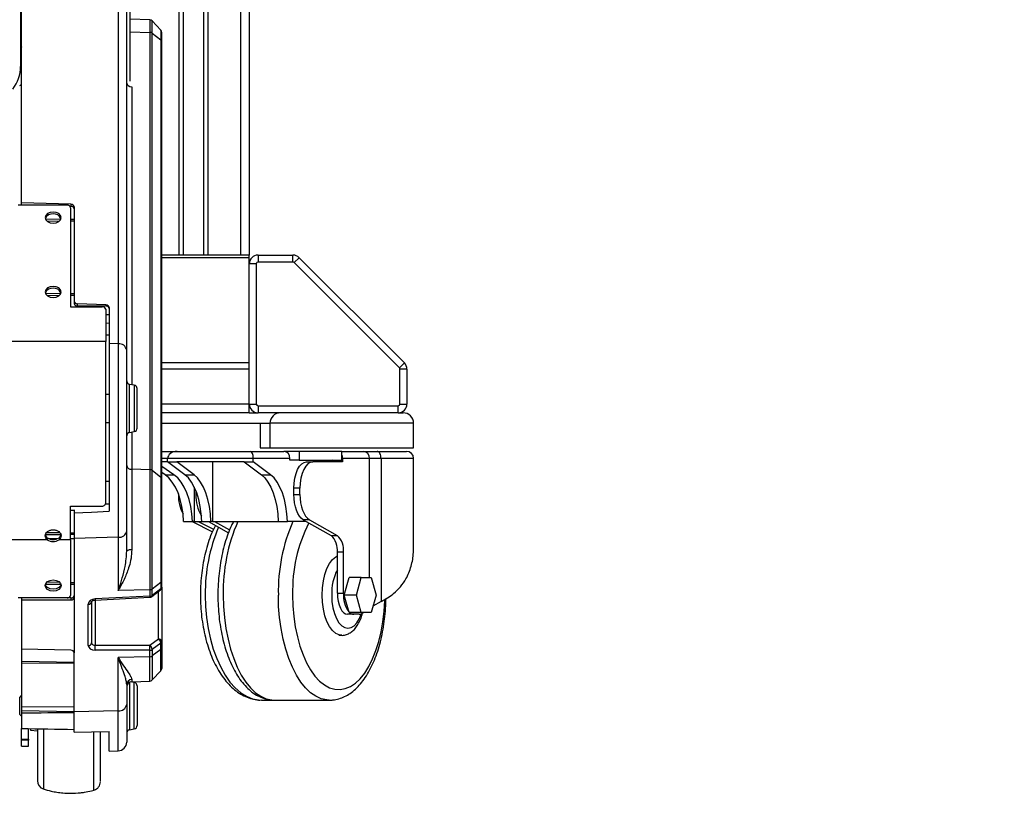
# Model space of a CAD drawing. Header units: millimetres. Extents: x 0 to 420, y 0 to 297.
# Tile 26 of 31: x 317 to 356, y 138 to 169. Entities that reach past the tile are written whole.
import ezdxf

# ---------------------------------------------------------------- set-up
doc = ezdxf.new("R2010")
doc.units = ezdxf.units.MM
doc.layers.add('QUOTE', color=174, linetype='Continuous')
doc.styles.add('SLDTEXTSTYLE3', font='TXT', dxfattribs={"width": 0.75})
doc.dimstyles.new('SLDDIMSTYLE0', dxfattribs={"dimtxt": 3, "dimasz": 3, "dimexe": 0, "dimexo": 0.0625, "dimgap": 0.75, "dimtad": 1, "dimlfac": 7.187671, "dimrnd": 1e-09, "dimzin": 12, "dimdsep": 46, "dimtxsty": 'SLDTEXTSTYLE3', "dimsah": 1, "dimcen": 0.09, "dimadec": 0, "dimazin": 3, "dimtfac": 1, "dimtdec": 3, "dimtofl": 0, "dimtmove": 0, "dimatfit": 3, "dimfxl": 0, "dimfrac": 2, "dimtolj": 1, "dimtzin": 12, "dimarcsym": 0})

# ---------------------------------------------------------------- blocks, each defined once
blk = doc.blocks.new('_D')
at = {"layer": 'QUOTE'}
for p, q in [((295.83, 192.686), (316.977, 192.686)), ((316.977, 192.686), (355.703, 192.686))]:
    blk.add_line(p, q, dxfattribs=at)
for points in [[(295.83, 192.686), (298.83, 192.186), (298.83, 193.186)], [(316.977, 192.686), (313.977, 193.186), (313.977, 192.186)]]:
    blk.add_solid(points, dxfattribs=at)
at = {"layer": 'QUOTE', "insert": (349.053, 196.553), "char_height": 3, "attachment_point": 1, "style": 'SLDTEXTSTYLE3'}
blk.add_mtext('152', dxfattribs=at)

msp = doc.modelspace()

# ---------------------------------------------------------------- linework, layer by layer
at = {"color": 7, "linetype": 'Continuous', "lineweight": 25}
for p, q in [((316.8213, 282.4513), (316.8213, 167.3493)), ((316.7975, 281.7461), (316.7975, 166.6441)), ((323.0781, 264.1957), (323.0781, 159.1547)), ((323.2519, 264.1957), (323.2519, 159.1547)), ((324.0589, 264.1957), (324.0589, 159.1547)), ((324.2328, 264.1957), (324.2328, 159.1547)), ((325.5337, 264.1957), (325.5337, 159.1547)), ((325.8815, 264.1957), (325.8815, 159.1547)), ((316.8382, 161.2353), (316.8382, 170.286)), ((320.6764, 170.1439), (320.6764, 155.6314)), ((321.1512, 166.0552), (321.1512, 170.2611)), ((321.012, 155.3856), (321.012, 169.894)), ((321.9286, 168.4994), (321.1512, 168.5265)), ((321.9286, 168.4994), (321.9286, 167.9978)), ((322.3659, 168.0901), (322.0255, 168.4552)), ((322.0255, 167.9652), (322.0255, 168.4552)), ((321.1512, 168.0178), (321.9286, 167.9978)), ((321.9286, 167.9978), (321.9286, 150.6336)), ((322.0255, 150.601), (322.0255, 167.9652)), ((322.0255, 167.9652), (322.3659, 167.6961)), ((322.3659, 168.0901), (322.3659, 167.6961)), ((322.4033, 167.6261), (322.4033, 167.9952)), ((322.3659, 167.6961), (322.3659, 150.3318)), ((322.4033, 150.2619), (322.4033, 167.6261)), ((321.2134, 165.8377), (321.2134, 154.0083)), ((318.6469, 161.1369), (316.6991, 161.1369)), ((318.7872, 161.1751), (316.8382, 161.2353)), ((316.8382, 161.1369), (316.8382, 161.2353)), ((318.7872, 161.1751), (318.7872, 161.0877)), ((318.7872, 161.0877), (318.7674, 161.0877)), ((318.786, 161.0385), (318.786, 157.1034)), ((318.9251, 161.0734), (318.9251, 157.3195)), ((318.3873, 160.575), (317.792, 160.5781)), ((317.8511, 160.5023), (318.3393, 160.5108)), ((318.9251, 160.5723), (318.786, 160.573)), ((318.786, 160.5186), (318.9251, 160.521)), ((325.8815, 159.1547), (322.4033, 159.1547)), ((325.8815, 159.0528), (322.4033, 159.0528)), ((325.8815, 159.0528), (325.8815, 159.1547)), ((325.8815, 158.8069), (325.8815, 159.0528)), ((326.1597, 158.8069), (325.8815, 158.8069)), ((325.8815, 153.2418), (325.8815, 158.8069)), ((326.1597, 158.8069), (326.1597, 153.2418)), ((326.2293, 159.1547), (326.2293, 158.8764)), ((326.2293, 159.1547), (327.6156, 159.1547)), ((327.6156, 158.8764), (326.2293, 158.8764)), ((327.6156, 158.8764), (327.6156, 159.1547)), ((327.8616, 159.0528), (327.6648, 158.8561)), ((331.8436, 154.6773), (327.6648, 158.8561)), ((327.8616, 159.0528), (332.0403, 154.8741)), ((318.3873, 157.6237), (317.792, 157.6267)), ((318.9251, 157.621), (318.786, 157.6217)), ((317.8511, 157.5509), (318.3393, 157.5594)), ((318.786, 157.5672), (318.9251, 157.5697)), ((318.9251, 157.3195), (318.9251, 157.2364)), ((320.1797, 157.1764), (319.0618, 157.2178)), ((319.0618, 157.1389), (319.0618, 157.2178)), ((318.786, 157.1034), (320.0381, 157.1034)), ((320.1797, 157.132), (319.0618, 157.1389)), ((320.1773, 157.005), (320.1773, 155.7261)), ((320.1797, 157.1764), (320.1797, 157.132)), ((320.3164, 157.0747), (320.3164, 155.6402)), ((320.1773, 156.7956), (320.3164, 156.7931)), ((320.3164, 156.4398), (320.1773, 156.4466)), ((320.1773, 155.7261), (292.6301, 155.7261)), ((320.3164, 155.9783), (320.1773, 155.9801)), ((320.1773, 149.3072), (320.1773, 155.7261)), ((320.3164, 155.6402), (320.3164, 148.9838)), ((320.6764, 155.6314), (320.3164, 155.6402)), ((320.6764, 155.6314), (320.6764, 147.9507)), ((321.012, 148.1965), (321.012, 155.3856)), ((325.8815, 154.8741), (322.4033, 154.8741)), ((331.8436, 154.6773), (332.0403, 154.8741)), ((325.8815, 154.6281), (322.4033, 154.6281)), ((331.8639, 153.2418), (331.8639, 154.6281)), ((332.1422, 154.6281), (331.8639, 154.6281)), ((332.1422, 154.6281), (332.1422, 153.2418)), ((321.3144, 153.9905), (321.127, 154.0236)), ((321.127, 152.3956), (321.127, 154.0236)), ((321.3144, 153.9905), (321.3144, 152.1494)), ((321.4294, 152.5159), (321.4294, 153.8535)), ((320.3164, 153.6264), (320.1773, 153.6264)), ((325.8815, 153.2418), (322.4033, 153.2418)), ((325.8815, 152.894), (325.8815, 153.2418)), ((325.8815, 153.2418), (326.1597, 153.2418)), ((326.2293, 153.1722), (331.7944, 153.1722)), ((326.2293, 153.1722), (326.2293, 152.894)), ((331.7944, 152.894), (331.7944, 153.1722)), ((331.8639, 153.2418), (332.1422, 153.2418)), ((320.1773, 152.5134), (320.3164, 152.5134)), ((321.4294, 152.2864), (321.4294, 152.5159)), ((325.8815, 152.894), (322.4033, 152.894)), ((325.8815, 152.894), (326.2293, 152.894)), ((331.7944, 152.894), (326.2293, 152.894)), ((331.7944, 152.894), (331.9892, 152.894)), ((321.127, 152.1163), (321.127, 152.3956)), ((321.127, 152.1163), (321.3144, 152.1494)), ((321.2134, 152.1316), (321.2134, 150.652)), ((322.4033, 152.4766), (326.7023, 152.4766)), ((326.3197, 152.4766), (326.3197, 151.5027)), ((326.7023, 152.4766), (326.7023, 151.5027)), ((332.0457, 152.4766), (326.7023, 152.4766)), ((332.4065, 152.4766), (332.0457, 152.4766)), ((332.4065, 151.5027), (332.4065, 152.4766)), ((322.4033, 151.3636), (323.016, 151.3636)), ((323.016, 151.3636), (325.9326, 151.3636)), ((325.9326, 151.3636), (327.2534, 151.3636)), ((326.3197, 151.5027), (326.7023, 151.5027)), ((326.7023, 151.5027), (332.0457, 151.5027)), ((327.8611, 151.3636), (327.2534, 151.3636)), ((327.8611, 151.3636), (327.8611, 151.0158)), ((329.5544, 151.3636), (327.8611, 151.3636)), ((329.5544, 151.3636), (330.4164, 151.3636)), ((329.5544, 151.0158), (329.5544, 151.3636)), ((330.4164, 151.3636), (330.9618, 151.3636)), ((330.9618, 151.3636), (332.1283, 151.3636)), ((332.0457, 151.5027), (332.4065, 151.5027)), ((322.6375, 151.0853), (322.4033, 151.0853)), ((322.6375, 150.9462), (322.4033, 150.9462)), ((322.6375, 150.9462), (322.6375, 151.0853)), ((326.0402, 151.0853), (322.6375, 151.0853)), ((322.6375, 150.9462), (323.0021, 150.9462)), ((323.3251, 150.4322), (322.6375, 150.9462)), ((325.6756, 150.9462), (323.0021, 150.9462)), ((323.6896, 150.4322), (323.0021, 150.9462)), ((324.4245, 150.9462), (324.4245, 148.581)), ((325.6756, 150.9462), (326.0402, 150.9462)), ((325.6756, 150.9462), (326.3632, 150.4322)), ((326.0402, 150.9462), (326.0402, 151.0853)), ((327.4965, 151.0853), (326.0402, 151.0853)), ((326.7278, 150.4322), (326.0402, 150.9462)), ((327.4965, 151.0158), (327.4965, 151.0853)), ((327.8611, 151.0158), (327.4965, 151.0158)), ((327.8611, 151.0158), (329.5544, 151.0158)), ((328.1599, 150.9462), (328.4029, 150.9462)), ((329.5883, 150.9462), (328.4029, 150.9462)), ((329.1899, 151.0158), (329.0242, 150.9462)), ((329.3453, 151.0158), (329.3453, 150.9462)), ((329.5883, 151.0853), (329.5883, 150.9462)), ((330.6595, 151.0853), (329.5883, 151.0853)), ((331.114, 151.0853), (330.6595, 151.0853)), ((330.6595, 146.355), (330.6595, 151.0853)), ((331.114, 151.0853), (331.114, 145.3984)), ((332.4065, 151.0853), (331.114, 151.0853)), ((332.4065, 147.5755), (332.4065, 151.0853)), ((321.9286, 150.6336), (321.2134, 150.652)), ((321.2134, 150.652), (321.2134, 147.4529)), ((321.9286, 150.6336), (321.9286, 145.8665)), ((322.0255, 145.8977), (322.0255, 150.601)), ((322.3659, 150.3318), (322.0255, 150.601)), ((322.8877, 150.4322), (322.4033, 150.7606)), ((320.3164, 150.1615), (320.1773, 150.1598)), ((322.3659, 150.3318), (322.3659, 146.1559)), ((322.5356, 150.4322), (322.4033, 150.5218)), ((322.4033, 146.223), (322.4033, 150.2619)), ((322.5356, 150.4322), (322.8877, 150.4322)), ((323.3251, 150.4322), (323.6896, 150.4322)), ((326.3632, 150.4322), (326.7278, 150.4322)), ((323.698, 149.9426), (323.698, 148.581)), ((323.7631, 149.7947), (323.7631, 149.6549)), ((327.6519, 149.6549), (327.6519, 149.9027)), ((327.8949, 149.9027), (327.6519, 149.9027)), ((327.8949, 149.6549), (327.8949, 149.9027)), ((323.0684, 149.6726), (323.0684, 149.6549)), ((323.0684, 149.6549), (323.0751, 149.6549)), ((323.7631, 149.6549), (323.8143, 149.6549)), ((327.6519, 149.6549), (327.8949, 149.6549)), ((318.786, 147.8559), (318.786, 149.1835)), ((318.786, 149.1835), (320.0381, 149.1835)), ((318.9251, 149.0348), (318.9251, 148.9271)), ((320.3164, 149.2699), (320.1653, 149.2662)), ((318.9251, 148.9271), (318.9251, 147.9074)), ((328.2685, 148.6487), (328.0254, 148.6487)), ((328.0254, 148.6487), (329.1301, 148.0258)), ((328.2685, 148.6487), (329.3731, 148.0258)), ((323.2712, 148.581), (323.6233, 148.581)), ((323.6126, 148.581), (324.4166, 148.1699)), ((323.698, 148.581), (323.6233, 148.581)), ((323.698, 148.581), (323.9922, 148.581)), ((323.8474, 148.581), (324.4611, 148.2672)), ((323.9922, 148.581), (324.3568, 148.581)), ((324.2566, 148.581), (325.0547, 148.131)), ((324.4245, 148.581), (324.3568, 148.581)), ((324.4245, 148.581), (327.0303, 148.581)), ((324.4996, 148.581), (325.1007, 148.2421)), ((327.0303, 148.581), (327.3949, 148.581)), ((328.1061, 148.581), (327.3949, 148.581)), ((317.857, 147.8559), (294.9503, 147.8559)), ((318.3583, 148.1245), (317.8316, 148.1337)), ((317.857, 147.9346), (317.857, 147.8559)), ((318.2604, 147.8963), (317.9158, 147.8985)), ((318.3237, 147.9346), (318.3237, 147.8559)), ((318.786, 147.8559), (318.3237, 147.8559)), ((318.9251, 148.1146), (318.786, 148.117)), ((318.9251, 147.8922), (318.786, 147.8931)), ((318.786, 147.8559), (318.786, 145.6424)), ((320.6764, 147.9507), (318.9251, 147.9074)), ((318.9251, 147.9074), (318.9251, 145.5584)), ((320.6764, 147.9507), (320.6764, 145.8356)), ((321.012, 147.406), (321.012, 148.1965)), ((329.1301, 148.0258), (329.3731, 148.0258)), ((329.6222, 147.355), (329.3791, 147.355)), ((329.3791, 145.7289), (329.3791, 147.355)), ((329.6222, 145.7289), (329.6222, 147.355)), ((329.6485, 145.6594), (329.8441, 146.355)), ((330.3302, 146.355), (329.8441, 146.355)), ((330.1346, 145.6594), (330.3302, 146.355)), ((330.3302, 146.355), (330.7212, 146.355)), ((330.7212, 146.355), (330.9168, 145.6594)), ((317.7868, 146.09), (318.3928, 146.0931)), ((318.3524, 146.1571), (317.8371, 146.1661)), ((318.9251, 146.1471), (318.786, 146.1495)), ((318.786, 146.0951), (318.9251, 146.0958)), ((321.9286, 145.8665), (320.6764, 145.8356)), ((321.9286, 145.8665), (321.9286, 145.6088)), ((322.0095, 145.5975), (322.3499, 145.8641)), ((322.3659, 146.1559), (322.0255, 145.8977)), ((322.3659, 145.9065), (322.0255, 145.64)), ((322.0255, 145.64), (322.0255, 145.8977)), ((322.3659, 146.1559), (322.3659, 145.9065)), ((322.4033, 145.9736), (322.4033, 146.223)), ((322.4033, 145.9736), (322.4033, 143.8161)), ((318.6469, 145.544), (316.6991, 145.544)), ((316.8382, 145.544), (316.8382, 145.4738)), ((316.8382, 145.4738), (318.7872, 145.4617)), ((316.8382, 145.4738), (316.8382, 143.5062)), ((318.7872, 145.544), (318.6469, 145.544)), ((318.7872, 145.544), (318.7872, 145.4617)), ((318.9251, 145.5584), (318.9251, 143.37)), ((321.9286, 145.6088), (319.755, 145.5014)), ((319.755, 145.5014), (319.757, 145.4608)), ((319.757, 145.4608), (321.9306, 145.5681)), ((321.9286, 145.6088), (321.9306, 145.5681)), ((322.269, 143.9144), (322.269, 145.8007)), ((329.3791, 145.7289), (329.6222, 145.7289)), ((330.1346, 145.6594), (329.6485, 145.6594)), ((329.8441, 144.9637), (329.6485, 145.6594)), ((330.3302, 144.9637), (330.1346, 145.6594)), ((330.9168, 145.6594), (330.7212, 144.9637)), ((319.4865, 143.658), (319.4865, 145.2982)), ((319.6208, 145.3965), (319.6208, 143.7563)), ((319.755, 145.4606), (319.755, 143.6647)), ((331.114, 145.3984), (330.7914, 145.2133)), ((330.0286, 144.8942), (329.7855, 144.8942)), ((330.3302, 144.9637), (329.8441, 144.9637)), ((330.2465, 144.8942), (330.0286, 144.8942)), ((330.7212, 144.9637), (330.3302, 144.9637)), ((321.9286, 143.6647), (322.269, 143.9144)), ((329.432, 144.0594), (329.5535, 144.0594)), ((329.5535, 144.0594), (329.5412, 144.0596)), ((319.755, 143.6647), (321.9286, 143.6647)), ((322.3659, 143.749), (322.0255, 143.4992)), ((322.3659, 143.4997), (322.3659, 143.749)), ((322.4033, 143.8161), (322.4033, 143.5668)), ((322.4033, 143.5668), (322.4033, 142.7477)), ((318.7872, 143.4701), (316.8382, 143.5062)), ((316.8382, 143.5062), (316.8382, 143.0354)), ((318.9251, 141.021), (318.9251, 143.37)), ((321.9286, 143.468), (319.755, 143.468)), ((321.9286, 143.2103), (320.6764, 143.1794)), ((320.6764, 141.0642), (320.6764, 143.1794)), ((321.9286, 143.2103), (321.9286, 143.468)), ((321.9286, 142.2436), (321.9286, 143.2103)), ((322.3659, 143.4997), (322.0255, 143.2415)), ((322.0255, 143.4992), (322.0255, 143.2415)), ((322.0255, 143.2415), (322.0255, 142.2878)), ((322.3659, 142.6529), (322.3659, 143.4997)), ((316.8382, 143.0354), (318.9251, 142.999)), ((316.8382, 143.0354), (316.8382, 142.937)), ((318.9251, 142.9477), (316.8382, 142.937)), ((316.8382, 142.937), (316.8382, 141.2154)), ((322.0255, 142.2878), (322.3659, 142.6529)), ((321.012, 142.1005), (321.012, 141.31)), ((321.127, 142.1965), (321.127, 140.5903)), ((321.3144, 142.1852), (321.1657, 142.2114)), ((321.2134, 142.3037), (321.2134, 142.2186)), ((321.2134, 142.2186), (321.9286, 142.2436)), ((321.3144, 140.344), (321.3144, 142.1852)), ((321.4294, 142.0482), (321.4294, 140.7106)), ((316.8382, 141.6785), (316.7687, 141.6089)), ((316.7687, 140.9203), (316.7687, 141.6089)), ((318.9251, 141.2025), (316.8382, 141.2154)), ((316.8382, 141.2154), (316.8382, 141.0679)), ((321.012, 141.31), (321.012, 139.8211)), ((326.3724, 141.4856), (326.88, 141.4856)), ((326.88, 141.4856), (329.0674, 141.4856)), ((316.7687, 140.9203), (316.8382, 140.8507)), ((316.8382, 141.0679), (318.9251, 141.0314)), ((316.8382, 141.0679), (316.8382, 140.9841)), ((316.8382, 140.9841), (316.8382, 140.3582)), ((320.6764, 141.0642), (318.9251, 141.021)), ((318.9251, 140.2182), (318.9251, 141.021)), ((320.6764, 139.4735), (320.6764, 141.0642)), ((321.127, 140.5903), (321.127, 140.311)), ((321.4294, 140.7106), (321.4294, 140.4811)), ((316.8382, 139.9304), (316.8382, 140.3582)), ((317.1165, 139.9304), (317.1165, 140.3539)), ((317.186, 140.3528), (317.186, 140.2907)), ((317.186, 140.2907), (317.4643, 140.2664)), ((317.7039, 140.3448), (317.7039, 137.959)), ((319.7135, 137.9124), (319.7135, 140.2233)), ((320.3164, 139.461), (320.3164, 140.2406)), ((321.127, 140.311), (321.3144, 140.344)), ((316.8382, 139.9304), (317.1165, 139.9304)), ((316.8382, 139.8957), (316.8382, 139.9304)), ((317.1165, 139.8957), (316.8382, 139.8957)), ((316.8382, 139.655), (316.8382, 139.8957)), ((316.8382, 139.655), (317.1165, 139.655)), ((317.1165, 139.9304), (317.1165, 139.8957)), ((317.1165, 139.655), (317.1165, 139.8957)), ((320.3164, 139.461), (320.6764, 139.4735))]:
    msp.add_line(p, q, dxfattribs=at)
at = {"color": 7, "linetype": 'Continuous', "lineweight": 25, "flags": 128}
for points in [[(316.8382, 165.9224), (316.8309, 165.9195), (316.8073, 165.9096)], [(318.4034, 160.645), (318.3796, 160.7297), (318.3117, 160.8015), (318.2102, 160.8495), (318.0904, 160.8664), (317.9706, 160.8495), (317.869, 160.8015), (317.8012, 160.7297), (317.7773, 160.645), (317.8012, 160.5603), (317.869, 160.4885), (317.9706, 160.4405), (318.0904, 160.4237), (318.2102, 160.4405), (318.3117, 160.4885), (318.3796, 160.5603), (318.4034, 160.645)], [(318.4034, 157.6937), (318.3796, 157.7784), (318.3117, 157.8502), (318.2102, 157.8982), (318.0904, 157.915), (317.9706, 157.8982), (317.869, 157.8502), (317.8012, 157.7784), (317.7773, 157.6937), (317.8012, 157.609), (317.869, 157.5372), (317.9706, 157.4892), (318.0904, 157.4723), (318.2102, 157.4892), (318.3117, 157.5372), (318.3796, 157.609), (318.4034, 157.6937)], [(331.114, 151.0853), (331.111, 151.1396), (331.1024, 151.1918), (331.0883, 151.2399), (331.0694, 151.2821), (331.0463, 151.3167), (331.02, 151.3424), (330.9915, 151.3582), (330.9618, 151.3636)], [(327.6519, 149.9027), (327.6616, 150.1063), (327.6905, 150.3021), (327.7375, 150.4825), (327.8007, 150.6406), (327.8777, 150.7703), (327.9655, 150.8668), (328.0608, 150.9261), (328.1599, 150.9462)], [(328.4029, 150.9462), (328.3038, 150.9261), (328.2085, 150.8668), (328.1207, 150.7703), (328.0437, 150.6406), (327.9805, 150.4825), (327.9336, 150.3021), (327.9047, 150.1063), (327.8949, 149.9027)], [(323.2712, 148.581), (323.2507, 148.8833), (323.2068, 149.1768), (323.1404, 149.4553), (323.0529, 149.7127), (322.9462, 149.9437), (322.8227, 150.1434), (322.6848, 150.3073), (322.5356, 150.4322)], [(323.6233, 148.581), (323.6028, 148.8833), (323.5589, 149.1768), (323.4925, 149.4553), (323.405, 149.7127), (323.2984, 149.9437), (323.1748, 150.1434), (323.0369, 150.3073), (322.8877, 150.4322)], [(323.9922, 148.581), (323.9736, 148.8833), (323.9337, 149.1768), (323.8735, 149.4553), (323.7942, 149.7127), (323.6975, 149.9437), (323.5854, 150.1434), (323.4604, 150.3073), (323.3251, 150.4322)], [(324.3568, 148.581), (324.3382, 148.8833), (324.2983, 149.1768), (324.2381, 149.4553), (324.1588, 149.7127), (324.0621, 149.9437), (323.95, 150.1434), (323.825, 150.3073), (323.6896, 150.4322)], [(326.3632, 150.4322), (326.4985, 150.3073), (326.6235, 150.1434), (326.7356, 149.9437), (326.8323, 149.7127), (326.9116, 149.4553), (326.9719, 149.1768), (327.0117, 148.8833), (327.0303, 148.581)], [(327.3949, 148.581), (327.3763, 148.8833), (327.3364, 149.1768), (327.2762, 149.4553), (327.1969, 149.7127), (327.1002, 149.9437), (326.9881, 150.1434), (326.8631, 150.3073), (326.7278, 150.4322)], [(328.0254, 148.6487), (327.9478, 148.7068), (327.8757, 148.79), (327.8112, 148.8961), (327.7559, 149.0222), (327.7113, 149.1651), (327.6786, 149.321), (327.6586, 149.4857), (327.6519, 149.6549)], [(327.8949, 149.6549), (327.9016, 149.4857), (327.9216, 149.321), (327.9544, 149.1651), (327.999, 149.0222), (328.0542, 148.8961), (328.1188, 148.79), (328.1908, 148.7068), (328.2685, 148.6487)], [(318.9251, 148.9271), (319.6101, 148.955), (320.3164, 148.9838)], [(328.7745, 145.6594), (328.7871, 145.945), (328.8242, 146.2216), (328.8848, 146.48), (328.9669, 146.712), (329.0678, 146.9103), (329.1844, 147.0683), (329.3128, 147.181), (329.3791, 147.2187)], [(317.7773, 146.0359), (317.8012, 146.1206), (317.869, 146.1924), (317.9706, 146.2404), (318.0904, 146.2573), (318.2102, 146.2404), (318.3117, 146.1924), (318.3796, 146.1206), (318.4034, 146.0359), (318.3796, 145.9512), (318.3117, 145.8794), (318.2102, 145.8314), (318.0904, 145.8146), (317.9706, 145.8314), (317.869, 145.8794), (317.8012, 145.9512), (317.7773, 146.0359)], [(318.3984, 146.0753), (318.3796, 146.0299), (318.3117, 145.9581), (318.2102, 145.9101), (318.0904, 145.8933), (317.9706, 145.9101), (317.869, 145.9581), (317.8012, 146.0299), (317.7823, 146.0753)], [(324.1317, 145.6594), (324.1448, 145.2081), (324.184, 144.7621), (324.2489, 144.3267), (324.3388, 143.9068), (324.4524, 143.5075), (324.5886, 143.1335), (324.7456, 142.789), (324.9218, 142.4782), (325.1149, 142.2047), (325.3228, 141.9718), (325.543, 141.782), (325.7729, 141.6377), (326.0099, 141.5405), (326.251, 141.4917), (326.3724, 141.4856)], [(324.8479, 145.6594), (324.8598, 145.2081), (324.8954, 144.7621), (324.9543, 144.3267), (325.0357, 143.9068), (325.1388, 143.5075), (325.2622, 143.1335), (325.4047, 142.789), (325.5644, 142.4782), (325.7396, 142.2047), (325.9281, 141.9718), (326.1278, 141.782), (326.3363, 141.6377), (326.5512, 141.5405), (326.7699, 141.4917), (326.88, 141.4856)], [(329.0596, 141.4856), (328.9574, 141.4917), (328.7386, 141.5405), (328.5238, 141.6377), (328.3153, 141.782), (328.1156, 141.9718), (327.927, 142.2047), (327.7519, 142.4782), (327.5921, 142.789), (327.4497, 143.1335), (327.3262, 143.5075), (327.2232, 143.9068), (327.1417, 144.3267), (327.0829, 144.7621), (327.0473, 145.2081), (327.0353, 145.6594)], [(327.6031, 145.6594), (327.615, 145.2312), (327.6507, 144.8085), (327.7095, 144.397), (327.7908, 144.0019), (327.8934, 143.6285), (328.0162, 143.2815), (328.1574, 142.9655), (328.3152, 142.6846), (328.4876, 142.4425), (328.6722, 142.2424), (328.8668, 142.0868), (329.0688, 141.9778), (329.2755, 141.9167), (329.4842, 141.9045), (329.6922, 141.9412), (329.8969, 142.0263), (330.0955, 142.1589), (330.2854, 142.3371), (330.4643, 142.5585), (330.6296, 142.8204), (330.7794, 143.1194), (330.9115, 143.4514), (331.0244, 143.8122), (331.1166, 144.1971), (331.1867, 144.6011), (331.234, 145.0188), (331.2578, 145.4449), (331.2588, 145.4828)], [(329.5412, 144.0596), (329.4489, 144.0739), (329.3128, 144.1377), (329.1844, 144.2504), (329.0678, 144.4085), (328.9669, 144.6067), (328.8848, 144.8387), (328.8242, 145.0972), (328.7871, 145.3737), (328.7745, 145.6594)], [(329.1531, 145.6594), (329.1654, 145.4015), (329.202, 145.1536), (329.2615, 144.9251), (329.3415, 144.7248), (329.439, 144.5604), (329.5503, 144.4383), (329.671, 144.3631), (329.7965, 144.3377), (329.9221, 144.3631), (330.0428, 144.4383), (330.154, 144.5604), (330.2516, 144.7248), (330.3268, 144.9106)], [(329.3791, 145.7289), (329.3869, 145.5661), (329.4101, 145.4095), (329.4476, 145.2652), (329.4982, 145.1387), (329.5597, 145.0348), (329.63, 144.9577), (329.7062, 144.9102), (329.7855, 144.8942)], [(330.3538, 144.9238), (330.3925, 144.946), (330.4222, 144.9637)], [(318.9251, 140.2182), (319.6101, 140.2292), (320.3164, 140.2406)]]:
    msp.add_lwpolyline(points, dxfattribs=at)
at = {"color": 7, "linetype": 'Continuous', "lineweight": 25}
for centre, radius, start, end in [((321.9237, 168.3603), 0.1391, 43, 88), ((321.9274, 167.8337), 0.1641, 53.2811, 89.57455), ((322.2642, 167.9952), 0.1391, 0, 43), ((317.0406, 167.3336), 0.2198, 157.01875, 175.90876), ((322.313, 167.6228), 0.0903, 2.07854, 54.15061), ((327.2427, 166.644), 10.4452, 176.1279, 179.99913), ((315.2709, 166.6641), 1.5267, 323.01247, 359.24938), ((316.8538, 165.7973), 0.1215, 112.48122, 143.16441), ((318.6643, 161.0139), 0.1242, 11.42175, 98.04947), ((318.0561, 160.4939), 0.2957, 83.34789, 157.80215), ((318.1246, 160.4939), 0.2957, 22.19785, 96.65211), ((326.2293, 158.8069), 0.3478, 90, 180), ((326.2293, 158.8069), 0.0696, 90, 180), ((327.6156, 158.8069), 0.3478, 45, 90), ((327.6156, 158.8069), 0.0696, 45, 90), ((318.0561, 157.5426), 0.2957, 83.34789, 157.80215), ((318.1246, 157.5426), 0.2957, 22.19785, 96.65211), ((320.0555, 156.9804), 0.1242, 11.42175, 98.04947), ((320.7113, 155.327), 0.3064, 11.02808, 96.54647), ((331.7944, 154.6281), 0.3478, 360, 45), ((331.7944, 154.6281), 0.0696, 0, 45), ((321.1512, 154.1606), 0.1391, 180, 260), ((321.2903, 153.8535), 0.1391, 0, 80), ((326.2293, 153.2418), 0.3478, 180, 270), ((326.2293, 153.2418), 0.0696, 180, 270), ((331.7944, 153.2418), 0.0696, 270, 0), ((331.7944, 153.2418), 0.3478, 270, 360), ((327.1197, 152.4766), 0.4174, 90, 180), ((331.9892, 152.4766), 0.4174, 0, 90), ((321.2903, 152.2864), 0.1391, 280, 0), ((321.1512, 151.9793), 0.1391, 100, 180), ((327.2346, 151.1018), 0.2624, 356.39789, 85.8753), ((330.3975, 151.1018), 0.2624, 356.39789, 85.8753), ((332.1283, 151.0853), 0.2783, 0, 90), ((329.2795, 151.0864), 0.3088, 359.80262, 27.08447), ((321.1949, 150.8365), 0.1855, 189.55485, 275.72363), ((321.9274, 150.4695), 0.1641, 53.2811, 89.57455), ((322.313, 150.2586), 0.0903, 2.07854, 54.15061), ((324.586, 149.6073), 1.5183, 178.20342, 208.40545), ((325.3085, 149.5921), 1.5467, 177.67116, 210.87821), ((330.8085, 145.7467), 6.6774, 157.0243, 180.74914), ((331.7141, 145.8128), 6.8679, 156.23018, 181.28033), ((333.9016, 145.8128), 6.8679, 156.23018, 181.28033), ((333.5075, 145.8335), 5.9069, 152.91528, 181.68933), ((318.0904, 148.2602), 0.4006, 234.37449, 305.62551), ((318.0904, 148.1815), 0.4006, 234.37449, 305.62551), ((320.7113, 148.2551), 0.3064, 263.45353, 348.97192), ((328.585, 147.4418), 0.7988, 353.75808, 46.97393), ((328.8281, 147.4418), 0.7988, 353.75808, 46.97393), ((321.1671, 147.1959), 0.2611, 79.77656, 126.42438), ((331.2247, 145.7221), 2.0726, 152.93281, 181.73523), ((321.9277, 146.0351), 0.1687, 270.29598, 305.4268), ((322.2642, 145.9736), 0.1391, 308.05995, 0), ((322.3181, 145.9003), 0.0482, 311.30341, 7.43709), ((322.3177, 146.2267), 0.0857, 304.2609, 357.49706), ((322.3177, 145.9774), 0.0857, 304.2609, 357.49706), ((318.6643, 145.667), 0.1242, 261.95053, 348.57825), ((321.9277, 145.7774), 0.1687, 270.29598, 305.4268), ((321.9237, 145.7071), 0.1391, 272.82728, 308.05995), ((321.9777, 145.6337), 0.0482, 311.30341, 7.43709), ((330.7401, 145.6553), 1.1204, 176.23437, 216.14714), ((319.5005, 145.4199), 0.1226, 263.45353, 348.97192), ((330.0427, 145.1515), 0.2577, 226.76756, 266.86293), ((330.244, 145.1122), 0.218, 270.6424, 300.24028), ((322.283, 143.7926), 0.1226, 11.02808, 96.54647), ((322.1454, 143.7309), 0.2213, 4.69512, 56.02727), ((319.5005, 143.7798), 0.1226, 263.45353, 348.97192), ((317.4192, 143.5663), 2.3379, 357.5898, 2.4102), ((319.5927, 143.5663), 2.3379, 357.5898, 2.4102), ((321.8049, 143.4811), 0.2213, 4.69512, 56.02727), ((322.3177, 143.8198), 0.0857, 304.2609, 357.49706), ((322.3177, 143.5705), 0.0857, 304.2609, 357.49706), ((321.9277, 143.6367), 0.1687, 270.29598, 305.4268), ((321.9277, 143.3789), 0.1687, 270.29598, 305.4268), ((322.2642, 142.7477), 0.1391, 317, 0), ((321.2179, 142.0979), 0.2059, 91.23323, 179.28252), ((321.2207, 142.0101), 0.2087, 92, 180), ((321.2903, 142.0482), 0.1391, 0, 80), ((321.9237, 142.3827), 0.1391, 272, 317), ((320.7113, 141.3687), 0.3064, 263.45353, 348.97192), ((321.2903, 140.4811), 0.1391, 280, 0), ((321.1512, 140.174), 0.1391, 100, 180), ((320.6642, 139.8211), 0.3478, 272, 0), ((317.8121, 138.2896), 0.3478, 180, 251.8738), ((319.6208, 138.2476), 0.3478, 285.46601, 0)]:
    msp.add_arc(centre, radius, start, end, dxfattribs=at)
for centre, major_axis, ratio, start_param, end_param in [((321.2207, 165.9852), (0.2087, -0.0049), 0.7075829, 3.1583225, 4.6942123), ((318.786, 161.0768), (0.139, -0.0069), 0.7062466, 0.0348218, 1.5968915), ((318.786, 160.9893), (0.1391, 0.0017), 0.7070529, 6.27446, 7.8365297), ((319.0643, 157.3161), (0.139, -0.0069), 0.7062466, 3.1764145, 4.7297575), ((319.0643, 157.2372), (0.1391, 0.0017), 0.7070529, 3.1328673, 4.6862104), ((320.1773, 157.0781), (0.139, -0.0069), 0.7062466, 0.0348218, 1.5881649), ((320.1773, 157.0336), (0.1391, 0.0017), 0.7070529, 6.27446, 7.827803), ((323.016, 151.0853), (0.3785, 0), 0.7351107, 1.5707963, 3.1415927), ((325.9326, 151.0853), (0, 0.2783), 0.3866227, 4.712389, 6.2831853), ((420.4298, 154.0534), (366.63, 4.5257), 0.0106876, 4.4313389, 4.4317338), ((218.6149, 151.791), (265.7303, 0), 0.0151169, 5.0948838, 5.0972866), ((218.6149, 151.791), (265.7303, 0), 0.0151169, 5.0989065, 5.0994718), ((318.786, 145.6424), (0.1391, -0.0017), 0.7070529, 4.7298409, 6.2919106), ((318.786, 145.5601), (0.1391, -0.0034), 0.7068915, 4.7385583, 6.300628), ((319.7647, 145.305), (0.2781, 0.0137), 0.7062466, 1.5708811, 3.1067708), ((319.7647, 143.6649), (0.2781, 0.0137), 0.7062466, 3.1067708, 4.6426606), ((319.7599, 143.7632), (0.1388, 0.0136), 0.7036908, 3.0725327, 4.6084224), ((318.786, 143.3718), (0.1391, -0.0034), 0.7068915, 0.0174427, 1.5795123), ((248.6724, 145.1013), (280.7579, 0), 0.0151169, 4.9576322, 4.965302), ((420.4298, 142.8389), (366.63, -4.5257), 0.0106876, 4.4260689, 4.4319977)]:
    msp.add_ellipse(centre, major_axis=major_axis, ratio=ratio, start_param=start_param, end_param=end_param, dxfattribs=at)
for points, knots in [([(320.0381, 149.1835), (320.057, 149.1868), (320.0925, 149.1929), (320.1373, 149.2195), (320.1673, 149.2591), (320.1738, 149.2905), (320.1773, 149.3072)], [0, 0, 0, 0, 0.267918, 0.5029074, 0.7363008, 1, 1, 1, 1]), ([(317.7773, 148.007), (317.7835, 148.0397), (317.7951, 148.1007), (317.8523, 148.1694), (317.9131, 148.2096), (317.9674, 148.2334), (318.0271, 148.2475), (318.0899, 148.2519), (318.1528, 148.2477), (318.2124, 148.2337), (318.2668, 148.21), (318.3284, 148.1693), (318.3873, 148.1011), (318.3979, 148.0399), (318.4034, 148.0078)], [0, 0, 0, 0, 0.1333888, 0.2491716, 0.3133154, 0.3746961, 0.4360115, 0.4999681, 0.5636927, 0.6249177, 0.686372, 0.7507553, 0.8693187, 1, 1, 1, 1]), ([(324.5332, 148.4251), (324.4815, 148.3169), (324.3769, 148.098), (324.2464, 147.7357), (324.1359, 147.3517), (324.0494, 146.9503), (323.9866, 146.5362), (323.9489, 146.121), (323.9387, 145.8272), (323.9384, 145.6759), (323.9383, 145.6594)], [0, 0, 0, 0, 0.1395377, 0.2823273, 0.4247128, 0.5666971, 0.7083472, 0.8497573, 0.9835871, 1, 1, 1, 1]), ([(325.2573, 148.581), (325.2289, 148.5276), (325.1463, 148.3721), (325.0306, 148.0827), (324.9095, 147.7197), (324.8103, 147.3348), (324.7321, 146.9339), (324.6763, 146.5205), (324.6405, 146.0944), (324.636, 145.8058), (324.6337, 145.6594)], [0, 0, 0, 0, 0.069929, 0.2036273, 0.3367904, 0.4693776, 0.6014616, 0.7331546, 0.8645771, 1, 1, 1, 1]), ([(317.857, 147.8559), (317.8369, 147.879), (317.7969, 147.9251), (317.7838, 147.9798), (317.7773, 148.007)], [0, 0, 0, 0, 0.50258472, 1, 1, 1, 1]), ([(317.857, 147.9346), (317.8363, 147.957), (317.8043, 147.9916), (317.7931, 148.033), (317.7891, 148.0476)], [0, 0, 0, 0, 0.648447, 1, 1, 1, 1]), ([(318.4034, 148.0834), (318.3968, 148.0563), (318.3837, 148.0023), (318.3437, 147.9571), (318.3237, 147.9346)], [0, 0, 0, 0, 0.50168313, 1, 1, 1, 1]), ([(318.4034, 148.0078), (318.3969, 147.9801), (318.3838, 147.9251), (318.3437, 147.8789), (318.3237, 147.8559)], [0, 0, 0, 0, 0.5025423, 1, 1, 1, 1]), ([(321.2134, 147.4529), (321.207, 147.34), (321.194, 147.1138), (321.096, 146.7331), (320.9414, 146.3257), (320.7831, 146.0212), (320.6941, 145.866), (320.6769, 145.8365), (320.6764, 145.8356)], [0, 0, 0, 0, 0.1795771, 0.3596141, 0.6453465, 0.9315015, 0.9977848, 1, 1, 1, 1]), ([(331.114, 145.3984), (331.2866, 145.4984), (331.5854, 145.6714), (331.8954, 145.9855), (332.1468, 146.3421), (332.3245, 146.7955), (332.4071, 147.2293), (332.3992, 147.4986), (332.3969, 147.5755)], [0, 0, 0, 0, 0.19764444, 0.34209459, 0.486653, 0.70036468, 0.91439066, 1, 1, 1, 1]), ([(320.6764, 145.8356), (320.6767, 145.8366), (320.6875, 145.8677), (320.7427, 146.0294), (320.8409, 146.3383), (320.9379, 146.7324), (320.9991, 147.0915), (321.0077, 147.3008), (321.012, 147.406)], [0, 0, 0, 0, 0.002287, 0.0690984, 0.3554206, 0.6447075, 0.8214394, 1, 1, 1, 1]), ([(323.9383, 145.6594), (323.939, 145.584), (323.941, 145.3663), (323.9632, 145.0075), (324.0127, 144.5888), (324.0866, 144.1806), (324.184, 143.7871), (324.3046, 143.4121), (324.4478, 143.0592), (324.6128, 142.7322), (324.7992, 142.4346), (325.0058, 142.1704), (325.2311, 141.9438), (325.4724, 141.7592), (325.7258, 141.6192), (325.9863, 141.5294), (326.1983, 141.4867), (326.3215, 141.4901), (326.3566, 141.491)], [0, 0, 0, 0, 0.0355409, 0.1025963, 0.1697262, 0.2369623, 0.3043597, 0.3719739, 0.4398553, 0.5080376, 0.5765127, 0.6451783, 0.7136517, 0.7813913, 0.8477478, 0.912265, 0.9749658, 1, 1, 1, 1]), ([(324.6337, 145.6594), (324.6343, 145.5844), (324.6362, 145.3675), (324.6562, 145.01), (324.701, 144.5925), (324.768, 144.1856), (324.8563, 143.7933), (324.9657, 143.4192), (325.0956, 143.067), (325.2459, 142.7401), (325.4162, 142.4419), (325.6062, 142.176), (325.815, 141.947), (326.0405, 141.7598), (326.279, 141.6179), (326.5251, 141.5279), (326.7237, 141.4858), (326.8379, 141.4898), (326.8691, 141.4909)], [0, 0, 0, 0, 0.0354395, 0.1024504, 0.1695378, 0.2367404, 0.3041236, 0.3717577, 0.4397163, 0.5080673, 0.5768493, 0.6460146, 0.7152289, 0.7837311, 0.8505348, 0.9148693, 0.9767187, 1, 1, 1, 1]), ([(329.0571, 141.4909), (329.1063, 141.49), (329.2355, 141.4878), (329.442, 141.5336), (329.6712, 141.6209), (329.8915, 141.7505), (330.1026, 141.9202), (330.3033, 142.1308), (330.4912, 142.3811), (330.6636, 142.6682), (330.8182, 142.9877), (330.9532, 143.3348), (331.0677, 143.7051), (331.1611, 144.0947), (331.2333, 144.4995), (331.2823, 144.9157), (331.3081, 145.2591), (331.3094, 145.4628), (331.3098, 145.5244)], [0, 0, 0, 0, 0.0372985, 0.0977803, 0.1585253, 0.2206529, 0.2848903, 0.3513726, 0.4196271, 0.4888692, 0.5583744, 0.6276934, 0.6967193, 0.7654532, 0.8339411, 0.9022435, 0.970423, 1, 1, 1, 1]), ([(319.6208, 145.3965), (319.6207, 145.3965), (319.6206, 145.3967), (319.6241, 145.4067), (319.6459, 145.4276), (319.6816, 145.4467), (319.7217, 145.4579), (319.7476, 145.46), (319.757, 145.4608)], [0, 0, 0, 0, 0.1428753, 0.3663776, 0.5400648, 0.719899, 0.8986636, 1, 1, 1, 1]), ([(329.5346, 144.0611), (329.5384, 144.0605), (329.5956, 144.0519), (329.7078, 144.0751), (329.8581, 144.1332), (329.9947, 144.2316), (330.1188, 144.3644), (330.229, 144.535), (330.3199, 144.7285), (330.3626, 144.8748), (330.3823, 144.9426)], [0, 0, 0, 0, 0.0095313, 0.1425715, 0.2732583, 0.4073286, 0.5502184, 0.7032965, 0.8626011, 1, 1, 1, 1]), ([(321.012, 142.1005), (321.0079, 142.1491), (320.9997, 142.2464), (320.9379, 142.4543), (320.8418, 142.7281), (320.743, 142.992), (320.6875, 143.1478), (320.6767, 143.1784), (320.6764, 143.1794)], [0, 0, 0, 0, 0.1775403, 0.355297, 0.6430085, 0.9309032, 0.9977131, 1, 1, 1, 1]), ([(320.6764, 143.1794), (320.6769, 143.1784), (320.6941, 143.1499), (320.7831, 143.0048), (320.9414, 142.7693), (321.096, 142.545), (321.194, 142.3926), (321.207, 142.3333), (321.2134, 142.3037)], [0, 0, 0, 0, 0.0022152, 0.0684985, 0.3546535, 0.6403859, 0.8204229, 1, 1, 1, 1]), ([(317.4643, 140.3485), (317.4643, 140.1891), (317.4643, 139.8405), (317.4643, 139.3732), (317.4643, 138.9636), (317.4643, 138.6499), (317.4643, 138.4235), (317.4643, 138.3199), (317.4643, 138.2877), (317.4643, 138.2918), (317.4643, 138.2927)], [0, 0, 0, 0, 0.1355611, 0.29631978, 0.45066185, 0.59628137, 0.74190088, 0.89624295, 0.97673531, 1, 1, 1, 1]), ([(319.9686, 138.2617), (319.9686, 138.261), (319.9686, 138.2594), (319.9686, 138.3871), (319.9686, 138.612), (319.9686, 138.9316), (319.9686, 139.2735), (319.9686, 139.5947), (319.9686, 139.8839), (319.9686, 140.1075), (319.9686, 140.235)], [0, 0, 0, 0, 0.1067082, 0.2655797, 0.4154727, 0.5653657, 0.7242372, 0.8070916, 0.889926, 1, 1, 1, 1]), ([(317.6978, 137.9614), (317.8025, 137.9298), (317.982, 137.8756), (318.2447, 137.8265), (318.5023, 137.7934), (318.684, 137.7889), (318.786, 137.7864)], [0, 0, 0, 0, 0.2964582, 0.5076814, 0.7236785, 1, 1, 1, 1]), ([(318.786, 137.7864), (318.9162, 137.7903), (319.1015, 137.7959), (319.376, 137.8352), (319.5583, 137.8686), (319.6828, 137.9061), (319.719, 137.917)], [0, 0, 0, 0, 0.4130184, 0.5876226, 0.8799327, 1, 1, 1, 1])]:
    msp.add_open_spline(points, degree=3, knots=knots, dxfattribs=at)

# ---------------------------------------------------------------- dimensions: what is measured, and where the dimension line sits
at = {"layer": 'QUOTE'}
dim = msp.add_linear_dim(base=(316.9773, 192.6855), p1=(295.83, 167.5656), p2=(316.9773, 170.2611), dimstyle='SLDDIMSTYLE0', dxfattribs=at)
dim.commit()
dim.dimension.update_dxf_attribs({"geometry": '_D', "text_midpoint": (352.3776, 192.6855), "dimtype": 160})

doc.saveas('drawing.dxf')
